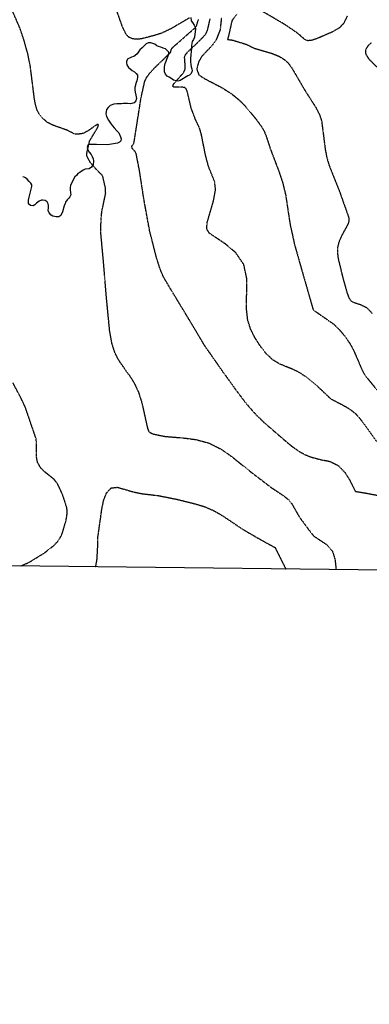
# Model space of a CAD drawing. Header units: feet. Extents: x 2234729 to 2255890, y 588345 to 614924.
# Tile 6 of 88: x 2244014 to 2244659, y 592840 to 594658. Entities that reach past the tile are written whole.
import ezdxf

# ---------------------------------------------------------------- set-up
doc = ezdxf.new("R2010")
doc.units = ezdxf.units.FT
doc.header["$MEASUREMENT"] = 0
doc.linetypes.add('OhDOT_USTN3', pattern=[0.22, 0.165, -0.055])
for name, color, linetype in [('DT_X_Contour_Minor', 136, 'OhDOT_USTN3'), ('MacedoniaMunicipalBoundar', 7, 'Continuous'), ('Waterways', 7, 'Continuous')]:
    doc.layers.add(name, color=color, linetype=linetype)

msp = doc.modelspace()

# ---------------------------------------------------------------- linework, layer by layer
at = {"layer": 'DT_X_Contour_Minor'}
for points in [[(2244215, 594002.9), (2244197.1, 594028.3), (2244189.8, 594042.3), (2244184, 594060.3), (2244179.8, 594084), (2244174, 594144.1), (2244168.8, 594207.2), (2244163.5, 594264.5), (2244164, 594290.8), (2244165.6, 594304.8), (2244168.2, 594316.9), (2244172.5, 594337.5), (2244172.1, 594347.4), (2244166.9, 594369.6), (2244157.8, 594378.6), (2244144.2, 594394), (2244137.8, 594406.2), (2244137.5, 594410.6), (2244142.9, 594434.2), (2244157.8, 594458.9), (2244159.4, 594464.1), (2244156.5, 594464.3), (2244139.3, 594452.3), (2244130.8, 594447.8), (2244120.2, 594446.3), (2244115, 594447), (2244099.9, 594454.3), (2244075.7, 594462.8), (2244064.7, 594468.4), (2244055.1, 594476.8), (2244050.2, 594483), (2244045.9, 594491.1), (2244042.8, 594501.3), (2244040.6, 594514.1), (2244033.5, 594571.1), (2244028.8, 594594.7), (2244022, 594619), (2244014, 594642.8), (2243990.5, 594696.9)], [(2244327, 594661.1), (2244294.8, 594642.2), (2244276.9, 594633.3), (2244262, 594628.6), (2244237.9, 594622.4), (2244229.7, 594621.8), (2244222, 594622.6), (2244215.5, 594625.4), (2244210.5, 594630.4), (2244203.5, 594644.6), (2244185, 594697.3)], [(2244415.4, 594668.6), (2244405.6, 594656.4), (2244399.5, 594629), (2244397.4, 594621.5), (2244407, 594620.2), (2244432.5, 594612.3), (2244446.8, 594605.2), (2244478.9, 594595.9), (2244491.9, 594590.7), (2244501.9, 594584.8), (2244509.4, 594577.9), (2244515.5, 594569.7), (2244540.5, 594526.9), (2244561, 594495), (2244567.3, 594482.4), (2244571.1, 594470.7), (2244578.1, 594416), (2244581.2, 594401.3), (2244585, 594388.7), (2244604.3, 594340.2), (2244621, 594293.1), (2244621.6, 594286.2), (2244619.3, 594279.6), (2244608.4, 594259.8), (2244603.4, 594248.7), (2244600.7, 594238.4), (2244600.2, 594228.2), (2244601.6, 594217), (2244611.5, 594176.4), (2244618.3, 594152.7), (2244621.5, 594144.4), (2244624.8, 594139.3), (2244629.2, 594136.4), (2244644.4, 594131.5), (2244654.5, 594126.1), (2244664.3, 594116)], [(2244618.5, 594664.7), (2244611.7, 594651.2), (2244604.6, 594643.3), (2244590.8, 594635.1), (2244561.5, 594622.5), (2244552.7, 594619.7), (2244545.6, 594619), (2244540.4, 594621), (2244527.8, 594632.2), (2244503.6, 594648.7), (2244459.6, 594674.5)], [(2244392.4, 594002.9), (2244388.2, 594008.9), (2244355.6, 594055.5), (2244325, 594106.8), (2244295.9, 594154.7), (2244278.7, 594183.8), (2244272.7, 594198.4), (2244266.4, 594218.2), (2244253.4, 594269.2), (2244242.9, 594327.3), (2244235.1, 594377.9), (2244229, 594409.8), (2244227, 594414.3), (2244221.6, 594420), (2244220.4, 594423.4), (2244224.7, 594430.4), (2244228.9, 594456.7), (2244237.7, 594513.1), (2244244.7, 594544.4), (2244247.9, 594551.1), (2244253.5, 594558.9), (2244262.4, 594568.5), (2244292.9, 594598.1), (2244293.2, 594602.5), (2244295.5, 594606), (2244339.7, 594644.9), (2244343.9, 594658.3)], [(2244535.8, 594002.9), (2244530.4, 594006.3), (2244519.4, 594011.7), (2244494.2, 594021.9), (2244481.3, 594029.6), (2244469.3, 594040.8), (2244458.4, 594054.6), (2244448.7, 594069.6), (2244440.6, 594085.3), (2244434.8, 594102.9), (2244432.4, 594124.5), (2244433.2, 594179.4), (2244427.4, 594206), (2244412.7, 594227.6), (2244393.3, 594243.9), (2244363.8, 594263.7), (2244359, 594271.7), (2244359.9, 594283.5), (2244371.5, 594323.2), (2244375.3, 594343.3), (2244373.7, 594358.8), (2244362.1, 594387.7), (2244356.9, 594407.5), (2244349.1, 594446.5), (2244345.7, 594458.1), (2244338.4, 594473.3), (2244330.2, 594495.1), (2244323.4, 594524.4), (2244321.4, 594529.7), (2244318.3, 594532.5), (2244314, 594533.4), (2244298.4, 594533.2), (2244296.3, 594535.1), (2244297.9, 594539.1), (2244316.5, 594560.5), (2244318.9, 594565.8), (2244319.4, 594571.8), (2244318.1, 594588.4), (2244319.8, 594593), (2244323.7, 594598.2), (2244344.5, 594617.8), (2244356.4, 594630.3), (2244360.5, 594638.2), (2244365.4, 594659.4)], [(2244386, 594660.2), (2244383.6, 594638.9), (2244376.6, 594621.1), (2244368.5, 594609.8), (2244349.6, 594589.9), (2244344.1, 594580.2), (2244340.6, 594567.2), (2244342, 594562.3), (2244344.7, 594555.8), (2244355.3, 594549.1), (2244386.5, 594532.7), (2244403.9, 594521.8), (2244418.5, 594510), (2244430.5, 594497.9), (2244450.2, 594474), (2244458.4, 594463), (2244464.6, 594452.8), (2244468.6, 594443.3), (2244476.6, 594418.7), (2244492, 594378.4), (2244499.5, 594355.8), (2244504.7, 594334.2), (2244512.8, 594280.7), (2244520.9, 594243.5), (2244536.3, 594189), (2244554.7, 594125.1), (2244555.8, 594122), (2244593.6, 594095.7), (2244603.3, 594086.2), (2244613.1, 594074.6), (2244622, 594062), (2244629.6, 594048.7), (2244645.7, 594011.3), (2244650.3, 594002.9)], [(2244663.1, 594615.4), (2244656.4, 594609.3), (2244652.3, 594602.5), (2244652.4, 594594.8), (2244657.7, 594586), (2244679.3, 594564.6)], [(2244215, 594002.9), (2244215.1, 594002.8), (2244224.5, 593988), (2244232.9, 593970.5), (2244239.3, 593950.2), (2244249.7, 593903.3), (2244251.8, 593898.2), (2244254, 593895.9), (2244260.7, 593892.8), (2244281.6, 593888.6), (2244315.7, 593885.7), (2244339, 593882.7), (2244362.6, 593876.4), (2244384.4, 593865.7), (2244404.5, 593851.8), (2244443.2, 593820.7), (2244478.2, 593794.1), (2244502.6, 593777.7), (2244510.6, 593771.1), (2244516.2, 593764), (2244529.7, 593740.1), (2244549.9, 593712.8), (2244556.2, 593704.8), (2244581.9, 593687.8), (2244591.2, 593676.2), (2244595.8, 593661.4), (2244597.8, 593642.6)], [(2244392.4, 594002.9), (2244409.7, 593978.4), (2244431.4, 593949.7), (2244450.1, 593928.4), (2244466.1, 593913.1), (2244506.7, 593878.1), (2244518.7, 593868.4), (2244530, 593860.7), (2244540.8, 593854.8), (2244551.3, 593850.5), (2244570.9, 593845.3), (2244582.6, 593843.3), (2244587.2, 593842.1), (2244602, 593834.5), (2244613.8, 593822.5), (2244622.4, 593808.9), (2244633.2, 593787.1), (2244653.9, 593783.7), (2244677.1, 593779.3)], [(2244535.8, 594002.9), (2244540.7, 593999.8), (2244562.7, 593981.8), (2244587.6, 593958.3), (2244616.2, 593943.2), (2244628, 593935.3), (2244636.8, 593927.6), (2244647.7, 593913.7), (2244672.8, 593878.5)], [(2244650.3, 594002.9), (2244650.5, 594002.5), (2244663.8, 593985.7), (2244681.3, 593965.2), (2244686.5, 593962.8), (2244692.1, 593964.6), (2244698.2, 593969.7), (2244720.7, 593993.9), (2244729.4, 594000.3), (2244736.1, 594002.9)], [(2244015.8, 593649.4), (2244031.3, 593656.2), (2244058.9, 593673.1), (2244077, 593687.3), (2244083.3, 593693.8), (2244088.3, 593701), (2244092.4, 593709.6), (2244099, 593731.8), (2244100.9, 593742.1), (2244101.5, 593750.3), (2244100.5, 593757.8), (2244093.9, 593778.3), (2244088.6, 593790.8), (2244083, 593801.7), (2244077.4, 593809), (2244058.2, 593824.4), (2244051.5, 593831.7), (2244046.7, 593840.7), (2244044.6, 593850.9), (2244044.8, 593878.2), (2244043.7, 593885.1), (2244024, 593942.8), (2244014.3, 593962.9), (2244001.1, 593987.5)], [(2244157.9, 593700.9), (2244165.8, 593756.9), (2244168.8, 593770.6), (2244174.1, 593784.2), (2244182.5, 593793.3), (2244194.4, 593794.6), (2244224.3, 593785.9), (2244239.5, 593782.8), (2244270.5, 593779.1), (2244304.6, 593772.3), (2244339, 593763.7), (2244355.9, 593758.5), (2244372.5, 593751.3), (2244389.3, 593741.4), (2244424.5, 593717.7), (2244460.6, 593696.7), (2244484.9, 593683.6), (2244504.9, 593643.7)], [(2244153.9, 593647.8), (2244154.2, 593648.7), (2244156.4, 593660.6), (2244157.7, 593682.5), (2244157.9, 593700.9)]]:
    msp.add_lwpolyline(points, dxfattribs=at)
at = {"layer": 'MacedoniaMunicipalBoundar'}
msp.add_lwpolyline([(2246251.2, 592333.4), (2246242.2, 593623.8), (2245411.9, 593633.1), (2245332.8, 593633.9), (2243516.3, 593655.3), (2242757.3, 593657.8), (2241846, 593664.5), (2241397.6, 593679.8)], dxfattribs=at)
at = {"layer": 'Waterways'}
msp.add_lwpolyline([(2244329.5, 594662.2), (2244330, 594655.7), (2244332.8, 594652.6), (2244336, 594648.1), (2244337.5, 594644), (2244338.3, 594640.9), (2244336.5, 594625.7), (2244334.4, 594621.3), (2244332.3, 594617.4), (2244331.5, 594613.8), (2244331, 594610.4), (2244330.8, 594606.2), (2244328.9, 594586.4), (2244328.9, 594579.9), (2244329.5, 594575), (2244330.5, 594570.8), (2244331.8, 594567.2), (2244332.1, 594563.2), (2244330.5, 594558.8), (2244327.1, 594555.4), (2244324, 594554.4), (2244310.2, 594545.8), (2244305.5, 594544.5), (2244297.9, 594546.1), (2244292.7, 594549.7), (2244289.6, 594551.5), (2244286.2, 594553.9), (2244282.8, 594557.5), (2244281.3, 594561.7), (2244281, 594565.9), (2244281.3, 594570.8), (2244282.1, 594576.8), (2244284.1, 594581.2), (2244285.4, 594584.9), (2244289.1, 594594.2), (2244288.8, 594598.1), (2244283.1, 594603.9), (2244278.4, 594605.4), (2244274, 594607), (2244270.1, 594608.6), (2244267, 594609.9), (2244263, 594612.5), (2244259.4, 594614), (2244255.8, 594615.1), (2244251.3, 594615.3), (2244247.2, 594613.5), (2244243.3, 594609.6), (2244239.9, 594606.2), (2244235.7, 594602.1), (2244232.8, 594598.7), (2244230.5, 594595), (2244226.8, 594591.9), (2244224.5, 594590.1), (2244220.3, 594589), (2244216.2, 594586.7), (2244213.3, 594585.4), (2244211, 594581.2), (2244211, 594578.4), (2244211.7, 594574.4), (2244214.3, 594569.8), (2244217.5, 594566.9), (2244221.6, 594563.8), (2244225.5, 594561.7), (2244228.7, 594558.8), (2244231, 594555.2), (2244231.5, 594551), (2244230.2, 594545), (2244228.9, 594542.2), (2244226.3, 594533), (2244226.1, 594528.1), (2244226.8, 594524.2), (2244228.4, 594518.7), (2244229.5, 594512.5), (2244228.4, 594507.8), (2244225.3, 594504.1), (2244218.5, 594502.8), (2244213, 594503.4), (2244205, 594503.4), (2244201.6, 594502.8), (2244193, 594502.8), (2244187.5, 594502.1), (2244180.8, 594499.2), (2244177.1, 594495.8), (2244174.2, 594492.2), (2244172.9, 594484.3), (2244174, 594478.9), (2244177.6, 594472.1), (2244181.3, 594466.9), (2244185.2, 594462.2), (2244188.3, 594458), (2244193, 594452.8), (2244196.9, 594449.2), (2244200, 594441.9), (2244200.8, 594438.2), (2244200.5, 594434.3), (2244198.2, 594432), (2244194.3, 594430.2), (2244190.7, 594429.4), (2244175.8, 594427.1), (2244155.8, 594427.6), (2244141.7, 594427.6), (2244139.3, 594426.3), (2244138.3, 594422.1), (2244139.6, 594417.4), (2244142, 594413.2), (2244145.6, 594408.8), (2244147.7, 594405.4), (2244149.5, 594401), (2244149.8, 594397.6), (2244149.5, 594390.1), (2244146.1, 594385.9), (2244142, 594382.8), (2244134.9, 594381.7), (2244131, 594380.2), (2244124.5, 594376), (2244121.1, 594373.7), (2244118.3, 594370.5), (2244115.4, 594367.7), (2244110.2, 594357), (2244107.6, 594351.8), (2244107.1, 594348.1), (2244106.8, 594344.2), (2244107.3, 594338.2), (2244108.1, 594334.6), (2244106.3, 594330.7), (2244104.5, 594328.4), (2244101.6, 594325), (2244098.5, 594321.3), (2244097.4, 594318.7), (2244095.9, 594314.3), (2244092.7, 594303.1), (2244089.6, 594296.6), (2244086.2, 594294.2), (2244080.8, 594294), (2244075, 594295), (2244071.6, 594296.8), (2244068.3, 594301.3), (2244066.4, 594305.4), (2244067.2, 594310.6), (2244067.2, 594314.8), (2244066.2, 594318.2), (2244064.3, 594321.8), (2244060.7, 594324.2), (2244056.3, 594324.7), (2244053.7, 594324.7), (2244049.5, 594322.9), (2244044.8, 594319), (2244041.7, 594315.9), (2244038.6, 594314), (2244033.4, 594314.8), (2244030.2, 594317.7), (2244029.7, 594320.8), (2244030, 594324.7), (2244031.3, 594330.4), (2244036, 594350.2), (2244036, 594353.1), (2244034.4, 594356.2), (2244031.3, 594359.3), (2244027.6, 594363.2), (2244024.5, 594366.1), (2244021.9, 594367.2), (2244019.3, 594367.9)], dxfattribs=at)

doc.saveas('drawing.dxf')
